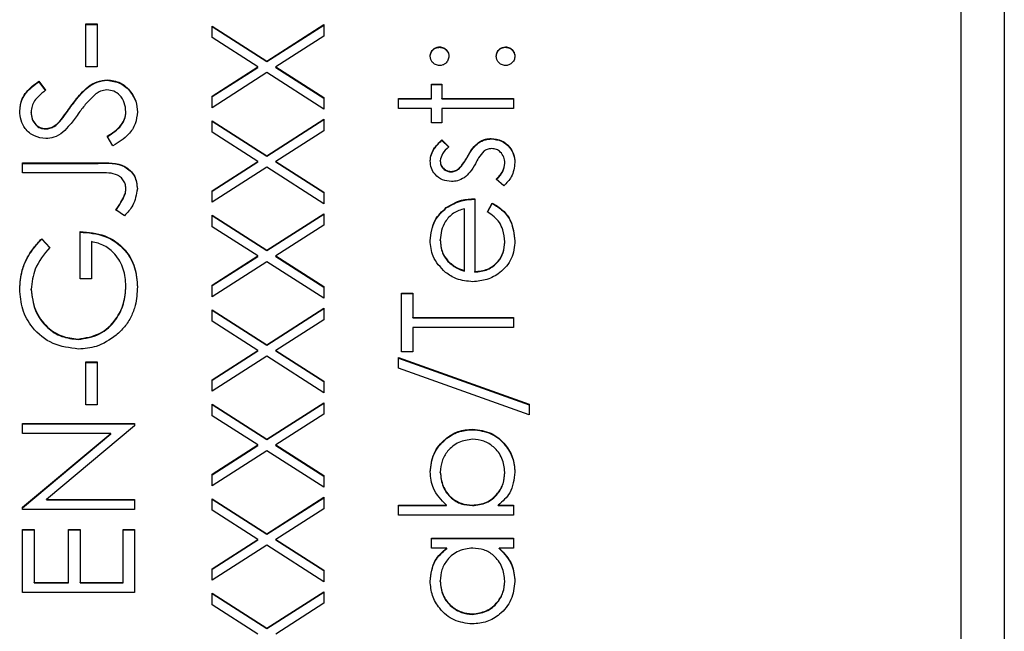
# Model space of a CAD drawing. Header units: millimetres. Extents: x 346 to 1849, y -14 to 1262.
# Tile 28 of 56: x 1338.69 to 1350.12, y 546.37 to 553.48. Entities that reach past the tile are written whole.
import ezdxf

# ---------------------------------------------------------------- set-up
doc = ezdxf.new("R2010")
doc.units = ezdxf.units.MM

msp = doc.modelspace()

# ---------------------------------------------------------------- linework, layer by layer
at = {"color": 7, "linetype": 'Continuous', "lineweight": 25}
for p, q in [((1350.119, 560.053), (1350.119, 522.499)), ((1349.619, 521.688), (1349.619, 557.64)), ((1339.452, 553.429), (1339.586, 553.429)), ((1339.452, 552.93), (1339.452, 553.429)), ((1339.452, 553.424), (1339.586, 553.424)), ((1339.586, 553.429), (1339.586, 552.93)), ((1340.919, 553.404), (1341.556, 552.997)), ((1340.919, 553.27), (1340.919, 553.404)), ((1340.919, 553.399), (1341.556, 552.992)), ((1341.556, 552.997), (1342.219, 553.421)), ((1341.556, 552.992), (1342.219, 553.415)), ((1342.219, 553.421), (1342.219, 553.286)), ((1341.451, 552.93), (1340.919, 553.27)), ((1342.219, 553.286), (1341.661, 552.93)), ((1343.561, 553.158), (1343.561, 553.163)), ((1344.327, 553.158), (1344.327, 553.163)), ((1339.586, 552.93), (1339.452, 552.93)), ((1340.919, 552.59), (1341.451, 552.93)), ((1340.919, 552.585), (1341.451, 552.924)), ((1341.451, 552.924), (1341.451, 552.93)), ((1341.556, 552.992), (1341.556, 552.997)), ((1341.661, 552.93), (1342.219, 552.573)), ((1341.661, 552.924), (1341.661, 552.93)), ((1341.661, 552.924), (1342.219, 552.568)), ((1341.556, 552.863), (1340.919, 552.455)), ((1342.219, 552.439), (1341.556, 552.863)), ((1338.906, 552.763), (1338.986, 552.658)), ((1338.906, 552.758), (1338.906, 552.763)), ((1338.906, 552.758), (1338.986, 552.653)), ((1339.7, 552.775), (1339.7, 552.78)), ((1343.469, 552.73), (1343.586, 552.73)), ((1343.469, 552.563), (1343.469, 552.73)), ((1343.469, 552.725), (1343.586, 552.725)), ((1343.586, 552.73), (1343.586, 552.563)), ((1340.919, 552.455), (1340.919, 552.59)), ((1342.219, 552.573), (1342.219, 552.439)), ((1339.281, 552.469), (1339.281, 552.474)), ((1343.086, 552.563), (1343.469, 552.563)), ((1343.086, 552.447), (1343.086, 552.563)), ((1343.086, 552.558), (1343.469, 552.558)), ((1343.469, 552.558), (1343.469, 552.563)), ((1343.586, 552.563), (1344.419, 552.563)), ((1343.586, 552.558), (1343.586, 552.563)), ((1343.586, 552.558), (1344.419, 552.558)), ((1344.419, 552.563), (1344.419, 552.447)), ((1338.819, 552.399), (1338.819, 552.404)), ((1339.919, 552.404), (1339.919, 552.409)), ((1343.469, 552.447), (1343.086, 552.447)), ((1343.469, 552.281), (1343.469, 552.447)), ((1343.586, 552.447), (1343.586, 552.281)), ((1344.419, 552.447), (1343.586, 552.447)), ((1339.151, 552.294), (1339.151, 552.3)), ((1340.919, 552.305), (1341.556, 551.898)), ((1340.919, 552.171), (1340.919, 552.305)), ((1340.919, 552.3), (1341.556, 551.893)), ((1341.556, 551.898), (1342.219, 552.322)), ((1341.556, 551.893), (1342.219, 552.317)), ((1342.219, 552.322), (1342.219, 552.188)), ((1343.586, 552.281), (1343.469, 552.281)), ((1338.983, 552.209), (1338.983, 552.214)), ((1339.768, 552.014), (1339.702, 552.124)), ((1341.451, 551.831), (1340.919, 552.171)), ((1342.219, 552.188), (1341.661, 551.831)), ((1343.587, 552.081), (1343.669, 552.002)), ((1343.587, 552.076), (1343.587, 552.081)), ((1343.587, 552.076), (1343.669, 551.997)), ((1344.014, 552.048), (1344.014, 552.053)), ((1344.161, 552.092), (1344.161, 552.097)), ((1341.556, 551.893), (1341.556, 551.898)), ((1338.719, 551.814), (1339.597, 551.814)), ((1338.719, 551.698), (1338.719, 551.814)), ((1338.719, 551.809), (1339.597, 551.809)), ((1339.597, 551.809), (1339.597, 551.814)), ((1340.919, 551.491), (1341.451, 551.831)), ((1340.919, 551.486), (1341.451, 551.826)), ((1341.451, 551.826), (1341.451, 551.831)), ((1341.661, 551.831), (1342.219, 551.475)), ((1341.661, 551.826), (1341.661, 551.831)), ((1341.661, 551.826), (1342.219, 551.469)), ((1343.569, 551.833), (1343.569, 551.838)), ((1343.881, 551.877), (1343.881, 551.882)), ((1344.319, 551.808), (1344.319, 551.813)), ((1339.584, 551.698), (1338.719, 551.698)), ((1341.556, 551.764), (1340.919, 551.357)), ((1342.219, 551.34), (1341.556, 551.764)), ((1343.697, 551.709), (1343.697, 551.715)), ((1343.783, 551.742), (1343.783, 551.747)), ((1344.307, 551.548), (1344.219, 551.625)), ((1339.9, 551.428), (1339.9, 551.433)), ((1339.919, 551.513), (1339.919, 551.518)), ((1340.919, 551.357), (1340.919, 551.491)), ((1342.219, 551.475), (1342.219, 551.34)), ((1343.969, 551.398), (1343.969, 550.55)), ((1344.119, 551.245), (1344.173, 551.348)), ((1344.119, 551.24), (1344.173, 551.343)), ((1344.173, 551.343), (1344.173, 551.348)), ((1339.902, 551.199), (1339.802, 551.267)), ((1340.919, 551.207), (1341.556, 550.8)), ((1340.919, 551.073), (1340.919, 551.207)), ((1340.919, 551.202), (1341.556, 550.795)), ((1341.556, 550.8), (1342.219, 551.224)), ((1341.556, 550.795), (1342.219, 551.218)), ((1342.219, 551.224), (1342.219, 551.089)), ((1343.639, 551.29), (1343.639, 551.295)), ((1343.852, 550.562), (1343.852, 551.282)), ((1342.219, 551.089), (1341.661, 550.733)), ((1339.386, 550.466), (1339.386, 551.016)), ((1341.451, 550.733), (1340.919, 551.073)), ((1338.941, 550.932), (1339.036, 550.832)), ((1338.941, 550.927), (1338.941, 550.932)), ((1338.941, 550.927), (1339.036, 550.827)), ((1339.519, 550.899), (1339.519, 550.466)), ((1343.569, 550.914), (1343.569, 550.919)), ((1344.319, 550.89), (1344.319, 550.896)), ((1341.556, 550.795), (1341.556, 550.8)), ((1340.919, 550.393), (1341.451, 550.733)), ((1340.919, 550.388), (1341.451, 550.727)), ((1341.556, 550.665), (1340.919, 550.258)), ((1341.451, 550.727), (1341.451, 550.733)), ((1342.219, 550.242), (1341.556, 550.665)), ((1341.661, 550.733), (1342.219, 550.376)), ((1341.661, 550.727), (1341.661, 550.733)), ((1341.661, 550.727), (1342.219, 550.371)), ((1343.658, 550.669), (1343.658, 550.675)), ((1343.852, 550.557), (1343.852, 550.562)), ((1343.969, 550.544), (1343.969, 550.55)), ((1339.519, 550.466), (1339.386, 550.466)), ((1338.819, 550.34), (1338.819, 550.345)), ((1339.919, 550.377), (1339.919, 550.383)), ((1340.919, 550.258), (1340.919, 550.393)), ((1342.219, 550.376), (1342.219, 550.242)), ((1343.119, 550.3), (1343.252, 550.3)), ((1343.119, 549.617), (1343.119, 550.3)), ((1343.119, 550.295), (1343.252, 550.295)), ((1343.252, 550.3), (1343.252, 550.017)), ((1340.919, 550.108), (1341.556, 549.701)), ((1340.919, 549.974), (1340.919, 550.108)), ((1340.919, 550.103), (1341.556, 549.696)), ((1341.556, 549.701), (1342.219, 550.125)), ((1341.556, 549.696), (1342.219, 550.12)), ((1342.219, 550.125), (1342.219, 549.991)), ((1341.451, 549.634), (1340.919, 549.974)), ((1342.219, 549.991), (1341.661, 549.634)), ((1343.252, 550.017), (1344.419, 550.017)), ((1343.252, 550.012), (1343.252, 550.017)), ((1343.252, 550.012), (1344.419, 550.012)), ((1344.419, 550.017), (1344.419, 549.9)), ((1344.419, 549.9), (1343.252, 549.9)), ((1343.252, 549.9), (1343.252, 549.617)), ((1339.363, 549.762), (1339.363, 549.767)), ((1340.919, 549.294), (1341.451, 549.634)), ((1340.919, 549.289), (1341.451, 549.629)), ((1341.451, 549.629), (1341.451, 549.634)), ((1341.556, 549.696), (1341.556, 549.701)), ((1341.661, 549.634), (1342.219, 549.278)), ((1341.661, 549.629), (1341.661, 549.634)), ((1341.661, 549.629), (1342.219, 549.272)), ((1343.252, 549.617), (1343.119, 549.617)), ((1339.452, 549.501), (1339.586, 549.501)), ((1339.452, 549.002), (1339.452, 549.501)), ((1339.452, 549.496), (1339.586, 549.496)), ((1339.586, 549.501), (1339.586, 549.002)), ((1341.556, 549.567), (1340.919, 549.16)), ((1342.219, 549.143), (1341.556, 549.567)), ((1343.086, 549.551), (1344.602, 549.008)), ((1343.086, 549.428), (1343.086, 549.551)), ((1343.086, 549.546), (1344.602, 549.003)), ((1344.602, 548.885), (1343.086, 549.428)), ((1340.919, 549.16), (1340.919, 549.294)), ((1342.219, 549.278), (1342.219, 549.143)), ((1339.586, 549.002), (1339.452, 549.002)), ((1340.919, 549.01), (1341.556, 548.603)), ((1340.919, 548.875), (1340.919, 549.01)), ((1340.919, 549.005), (1341.556, 548.598)), ((1341.556, 548.603), (1342.219, 549.027)), ((1341.556, 548.598), (1342.219, 549.021)), ((1342.219, 549.027), (1342.219, 548.892)), ((1344.602, 549.008), (1344.602, 548.885)), ((1341.451, 548.536), (1340.919, 548.875)), ((1342.219, 548.892), (1341.661, 548.536)), ((1338.719, 548.785), (1340.019, 548.785)), ((1338.719, 548.669), (1338.719, 548.785)), ((1338.719, 548.78), (1340.019, 548.78)), ((1340.019, 548.759), (1338.998, 547.903)), ((1340.019, 548.785), (1340.019, 548.759)), ((1343.946, 548.713), (1343.946, 548.719)), ((1339.742, 548.669), (1338.719, 548.669)), ((1338.719, 547.811), (1339.742, 548.669)), ((1338.719, 547.806), (1339.742, 548.664)), ((1339.742, 548.664), (1339.742, 548.669)), ((1341.556, 548.598), (1341.556, 548.603)), ((1340.919, 548.196), (1341.451, 548.536)), ((1340.919, 548.19), (1341.451, 548.53)), ((1341.556, 548.468), (1340.919, 548.061)), ((1341.451, 548.53), (1341.451, 548.536)), ((1342.219, 548.045), (1341.556, 548.468)), ((1341.661, 548.536), (1342.219, 548.179)), ((1341.661, 548.53), (1341.661, 548.536)), ((1341.661, 548.53), (1342.219, 548.174)), ((1340.919, 548.061), (1340.919, 548.196)), ((1342.219, 548.179), (1342.219, 548.045)), ((1343.569, 548.215), (1343.569, 548.221)), ((1344.319, 548.214), (1344.319, 548.219)), ((1338.998, 547.903), (1340.019, 547.903)), ((1338.998, 547.898), (1338.998, 547.903)), ((1338.998, 547.898), (1340.019, 547.898)), ((1340.019, 547.903), (1340.019, 547.787)), ((1340.919, 547.911), (1341.556, 547.504)), ((1340.919, 547.777), (1340.919, 547.911)), ((1340.919, 547.906), (1341.556, 547.499)), ((1341.556, 547.504), (1342.219, 547.928)), ((1341.556, 547.499), (1342.219, 547.923)), ((1342.219, 547.928), (1342.219, 547.794)), ((1338.719, 547.787), (1338.719, 547.811)), ((1340.019, 547.787), (1338.719, 547.787)), ((1341.451, 547.437), (1340.919, 547.777)), ((1342.219, 547.794), (1341.661, 547.437)), ((1343.086, 547.836), (1343.641, 547.836)), ((1343.086, 547.72), (1343.086, 547.836)), ((1343.086, 547.831), (1343.641, 547.831)), ((1343.641, 547.831), (1343.641, 547.836)), ((1343.942, 547.831), (1343.942, 547.836)), ((1344.243, 547.836), (1344.419, 547.836)), ((1344.243, 547.831), (1344.243, 547.836)), ((1344.243, 547.831), (1344.419, 547.831)), ((1344.419, 547.836), (1344.419, 547.72)), ((1344.419, 547.72), (1343.086, 547.72)), ((1338.719, 547.554), (1338.852, 547.554)), ((1338.719, 546.821), (1338.719, 547.554)), ((1338.719, 547.548), (1338.852, 547.548)), ((1338.852, 547.554), (1338.852, 546.938)), ((1339.252, 547.554), (1339.386, 547.554)), ((1339.252, 546.938), (1339.252, 547.554)), ((1339.252, 547.548), (1339.386, 547.548)), ((1339.386, 547.554), (1339.386, 546.938)), ((1339.886, 547.554), (1340.019, 547.554)), ((1339.886, 546.938), (1339.886, 547.554)), ((1339.886, 547.548), (1340.019, 547.548)), ((1340.019, 547.554), (1340.019, 546.821)), ((1340.919, 547.097), (1341.451, 547.437)), ((1340.919, 547.092), (1341.451, 547.432)), ((1341.451, 547.432), (1341.451, 547.437)), ((1341.556, 547.499), (1341.556, 547.504)), ((1341.661, 547.437), (1342.219, 547.08)), ((1341.661, 547.432), (1341.661, 547.437)), ((1341.661, 547.432), (1342.219, 547.075)), ((1343.469, 547.454), (1344.419, 547.454)), ((1343.469, 547.337), (1343.469, 547.454)), ((1343.469, 547.448), (1344.419, 547.448)), ((1344.419, 547.454), (1344.419, 547.337)), ((1341.556, 547.37), (1340.919, 546.963)), ((1342.219, 546.946), (1341.556, 547.37)), ((1343.645, 547.337), (1343.469, 547.337)), ((1343.645, 547.332), (1343.645, 547.337)), ((1344.419, 547.337), (1344.255, 547.337)), ((1344.255, 547.332), (1344.255, 547.337)), ((1340.919, 546.963), (1340.919, 547.097)), ((1342.219, 547.08), (1342.219, 546.946)), ((1338.852, 546.938), (1339.252, 546.938)), ((1338.852, 546.933), (1338.852, 546.938)), ((1338.852, 546.933), (1339.252, 546.933)), ((1339.252, 546.933), (1339.252, 546.938)), ((1339.386, 546.938), (1339.886, 546.938)), ((1339.386, 546.933), (1339.386, 546.938)), ((1339.386, 546.933), (1339.886, 546.933)), ((1339.886, 546.933), (1339.886, 546.938)), ((1343.569, 546.95), (1343.569, 546.955)), ((1344.319, 546.949), (1344.319, 546.954)), ((1340.019, 546.821), (1338.719, 546.821)), ((1340.919, 546.813), (1341.556, 546.406)), ((1340.919, 546.678), (1340.919, 546.813)), ((1340.919, 546.808), (1341.556, 546.401)), ((1341.556, 546.406), (1342.219, 546.829)), ((1341.556, 546.401), (1342.219, 546.824)), ((1342.219, 546.829), (1342.219, 546.695)), ((1341.451, 546.338), (1340.919, 546.678)), ((1342.219, 546.695), (1341.661, 546.338)), ((1343.943, 546.566), (1343.943, 546.572)), ((1341.556, 546.401), (1341.556, 546.406))]:
    msp.add_line(p, q, dxfattribs=at)
for points, knots in [([(1343.452, 553.054), (1343.454, 553.07), (1343.458, 553.102), (1343.488, 553.137), (1343.523, 553.16), (1343.548, 553.162), (1343.561, 553.163)], [0, 0, 0, 0, 0.279602, 0.559212, 0.779475, 1, 1, 1, 1]), ([(1343.452, 553.049), (1343.454, 553.065), (1343.458, 553.097), (1343.488, 553.132), (1343.523, 553.155), (1343.548, 553.157), (1343.561, 553.158)], [0, 0, 0, 0, 0.2796016, 0.559212, 0.7794752, 1, 1, 1, 1]), ([(1343.561, 553.163), (1343.577, 553.161), (1343.609, 553.157), (1343.644, 553.128), (1343.666, 553.092), (1343.668, 553.067), (1343.669, 553.054)], [0, 0, 0, 0, 0.279517, 0.559326, 0.779544, 1, 1, 1, 1]), ([(1343.561, 553.158), (1343.577, 553.156), (1343.609, 553.152), (1343.644, 553.122), (1343.666, 553.087), (1343.668, 553.062), (1343.669, 553.049)], [0, 0, 0, 0, 0.2795175, 0.5593264, 0.7795441, 1, 1, 1, 1]), ([(1344.219, 553.054), (1344.221, 553.07), (1344.224, 553.102), (1344.254, 553.137), (1344.289, 553.16), (1344.315, 553.162), (1344.327, 553.163)], [0, 0, 0, 0, 0.279602, 0.559212, 0.779475, 1, 1, 1, 1]), ([(1344.219, 553.049), (1344.221, 553.065), (1344.224, 553.097), (1344.254, 553.132), (1344.289, 553.155), (1344.315, 553.157), (1344.327, 553.158)], [0, 0, 0, 0, 0.279602, 0.559212, 0.779475, 1, 1, 1, 1]), ([(1344.327, 553.163), (1344.343, 553.161), (1344.375, 553.157), (1344.41, 553.127), (1344.432, 553.092), (1344.434, 553.067), (1344.436, 553.054)], [0, 0, 0, 0, 0.2794691, 0.5593578, 0.7796739, 1, 1, 1, 1]), ([(1344.327, 553.158), (1344.343, 553.156), (1344.375, 553.152), (1344.41, 553.122), (1344.432, 553.087), (1344.434, 553.062), (1344.436, 553.049)], [0, 0, 0, 0, 0.279469, 0.559358, 0.779674, 1, 1, 1, 1]), ([(1343.561, 552.946), (1343.545, 552.948), (1343.513, 552.952), (1343.477, 552.982), (1343.456, 553.017), (1343.453, 553.042), (1343.452, 553.054)], [0, 0, 0, 0, 0.279585, 0.559454, 0.779697, 1, 1, 1, 1]), ([(1343.669, 553.054), (1343.667, 553.039), (1343.663, 553.007), (1343.634, 552.971), (1343.598, 552.95), (1343.573, 552.947), (1343.561, 552.946)], [0, 0, 0, 0, 0.279647, 0.559299, 0.779615, 1, 1, 1, 1]), ([(1344.327, 552.946), (1344.311, 552.948), (1344.279, 552.952), (1344.244, 552.981), (1344.222, 553.017), (1344.22, 553.042), (1344.219, 553.054)], [0, 0, 0, 0, 0.279576, 0.559284, 0.779552, 1, 1, 1, 1]), ([(1344.436, 553.054), (1344.434, 553.039), (1344.43, 553.007), (1344.4, 552.972), (1344.365, 552.95), (1344.34, 552.947), (1344.327, 552.946)], [0, 0, 0, 0, 0.279581, 0.559143, 0.779575, 1, 1, 1, 1]), ([(1338.686, 552.417), (1338.691, 552.466), (1338.701, 552.546), (1338.763, 552.64), (1338.83, 552.707), (1338.881, 552.744), (1338.906, 552.763)], [0, 0, 0, 0, 0.338729, 0.558835, 0.779344, 1, 1, 1, 1]), ([(1338.686, 552.412), (1338.691, 552.461), (1338.701, 552.541), (1338.763, 552.635), (1338.83, 552.701), (1338.881, 552.739), (1338.906, 552.758)], [0, 0, 0, 0, 0.338729, 0.558835, 0.779344, 1, 1, 1, 1]), ([(1339.281, 552.474), (1339.318, 552.523), (1339.378, 552.604), (1339.478, 552.702), (1339.582, 552.765), (1339.661, 552.775), (1339.7, 552.78)], [0, 0, 0, 0, 0.340499, 0.560704, 0.780578, 1, 1, 1, 1]), ([(1339.281, 552.469), (1339.318, 552.518), (1339.378, 552.599), (1339.478, 552.697), (1339.582, 552.76), (1339.661, 552.77), (1339.7, 552.775)], [0, 0, 0, 0, 0.340499, 0.5607042, 0.7805779, 1, 1, 1, 1]), ([(1339.7, 552.78), (1339.754, 552.773), (1339.86, 552.758), (1339.973, 552.654), (1340.042, 552.534), (1340.049, 552.451), (1340.052, 552.409)], [0, 0, 0, 0, 0.279183, 0.559085, 0.779446, 1, 1, 1, 1]), ([(1339.7, 552.775), (1339.754, 552.767), (1339.86, 552.753), (1339.973, 552.649), (1340.042, 552.529), (1340.049, 552.446), (1340.052, 552.404)], [0, 0, 0, 0, 0.279183, 0.559085, 0.779446, 1, 1, 1, 1]), ([(1338.986, 552.658), (1338.958, 552.635), (1338.912, 552.598), (1338.856, 552.538), (1338.824, 552.474), (1338.821, 552.428), (1338.819, 552.404)], [0, 0, 0, 0, 0.340409, 0.560482, 0.78018, 1, 1, 1, 1]), ([(1339.571, 552.617), (1339.528, 552.577), (1339.452, 552.505), (1339.391, 552.42), (1339.364, 552.383)], [0, 0, 0, 0, 0.559496, 1, 1, 1, 1]), ([(1339.699, 552.663), (1339.673, 552.66), (1339.626, 552.654), (1339.588, 552.628), (1339.571, 552.617)], [0, 0, 0, 0, 0.55899, 1, 1, 1, 1]), ([(1339.919, 552.409), (1339.915, 552.444), (1339.908, 552.514), (1339.856, 552.599), (1339.781, 552.653), (1339.726, 552.66), (1339.699, 552.663)], [0, 0, 0, 0, 0.280276, 0.560148, 0.780153, 1, 1, 1, 1]), ([(1339.151, 552.3), (1339.176, 552.332), (1339.221, 552.389), (1339.263, 552.448), (1339.281, 552.474)], [0, 0, 0, 0, 0.5599058, 1, 1, 1, 1]), ([(1339.151, 552.294), (1339.176, 552.326), (1339.221, 552.384), (1339.263, 552.443), (1339.281, 552.469)], [0, 0, 0, 0, 0.559906, 1, 1, 1, 1]), ([(1338.989, 552.097), (1338.943, 552.103), (1338.851, 552.114), (1338.75, 552.203), (1338.695, 552.309), (1338.689, 552.381), (1338.686, 552.417)], [0, 0, 0, 0, 0.279553, 0.558798, 0.779378, 1, 1, 1, 1]), ([(1338.819, 552.404), (1338.821, 552.378), (1338.825, 552.325), (1338.866, 552.262), (1338.921, 552.22), (1338.963, 552.216), (1338.983, 552.214)], [0, 0, 0, 0, 0.280274, 0.559931, 0.77992, 1, 1, 1, 1]), ([(1338.819, 552.399), (1338.821, 552.373), (1338.825, 552.32), (1338.866, 552.257), (1338.921, 552.215), (1338.963, 552.211), (1338.983, 552.209)], [0, 0, 0, 0, 0.280274, 0.559931, 0.77992, 1, 1, 1, 1]), ([(1339.364, 552.383), (1339.334, 552.34), (1339.28, 552.265), (1339.215, 552.199), (1339.187, 552.17)], [0, 0, 0, 0, 0.560413, 1, 1, 1, 1]), ([(1339.702, 552.124), (1339.762, 552.163), (1339.844, 552.216), (1339.91, 552.326), (1339.916, 552.381), (1339.919, 552.409)], [0, 0, 0, 0, 0.5593206, 0.7797817, 1, 1, 1, 1]), ([(1339.702, 552.119), (1339.762, 552.157), (1339.844, 552.211), (1339.91, 552.321), (1339.916, 552.376), (1339.919, 552.404)], [0, 0, 0, 0, 0.559321, 0.779782, 1, 1, 1, 1]), ([(1340.052, 552.409), (1340.047, 552.361), (1340.038, 552.265), (1339.94, 552.117), (1339.833, 552.053), (1339.768, 552.014)], [0, 0, 0, 0, 0.27988, 0.559666, 1, 1, 1, 1]), ([(1338.983, 552.214), (1339.002, 552.215), (1339.038, 552.219), (1339.098, 552.247), (1339.131, 552.279), (1339.151, 552.3)], [0, 0, 0, 0, 0.2799464, 0.5597741, 1, 1, 1, 1]), ([(1338.983, 552.209), (1339.002, 552.21), (1339.038, 552.213), (1339.098, 552.241), (1339.131, 552.274), (1339.151, 552.294)], [0, 0, 0, 0, 0.279946, 0.559774, 1, 1, 1, 1]), ([(1339.187, 552.17), (1339.153, 552.147), (1339.093, 552.106), (1339.021, 552.1), (1338.989, 552.097)], [0, 0, 0, 0, 0.55984, 1, 1, 1, 1]), ([(1343.452, 551.838), (1343.455, 551.865), (1343.461, 551.918), (1343.509, 552.003), (1343.558, 552.051), (1343.587, 552.081)], [0, 0, 0, 0, 0.279553, 0.559703, 1, 1, 1, 1]), ([(1343.452, 551.833), (1343.455, 551.859), (1343.461, 551.913), (1343.509, 551.997), (1343.558, 552.046), (1343.587, 552.076)], [0, 0, 0, 0, 0.279553, 0.559703, 1, 1, 1, 1]), ([(1343.669, 552.002), (1343.64, 551.977), (1343.589, 551.932), (1343.575, 551.867), (1343.569, 551.838)], [0, 0, 0, 0, 0.562045, 1, 1, 1, 1]), ([(1343.881, 551.882), (1343.901, 551.918), (1343.937, 551.982), (1343.99, 552.032), (1344.014, 552.053)], [0, 0, 0, 0, 0.560649, 1, 1, 1, 1]), ([(1343.881, 551.877), (1343.901, 551.913), (1343.937, 551.977), (1343.99, 552.026), (1344.014, 552.048)], [0, 0, 0, 0, 0.560649, 1, 1, 1, 1]), ([(1344.014, 552.053), (1344.04, 552.068), (1344.086, 552.093), (1344.138, 552.096), (1344.161, 552.097)], [0, 0, 0, 0, 0.559466, 1, 1, 1, 1]), ([(1344.014, 552.048), (1344.04, 552.062), (1344.086, 552.088), (1344.138, 552.091), (1344.161, 552.092)], [0, 0, 0, 0, 0.559466, 1, 1, 1, 1]), ([(1344.161, 552.097), (1344.202, 552.093), (1344.284, 552.083), (1344.374, 552.008), (1344.428, 551.916), (1344.433, 551.852), (1344.436, 551.819)], [0, 0, 0, 0, 0.279548, 0.559226, 0.779475, 1, 1, 1, 1]), ([(1344.161, 552.092), (1344.202, 552.088), (1344.284, 552.078), (1344.374, 552.003), (1344.428, 551.911), (1344.433, 551.846), (1344.436, 551.814)], [0, 0, 0, 0, 0.2795483, 0.5592255, 0.7794753, 1, 1, 1, 1]), ([(1344.075, 551.949), (1344.054, 551.924), (1344.016, 551.88), (1343.989, 551.828), (1343.977, 551.805)], [0, 0, 0, 0, 0.559074, 1, 1, 1, 1]), ([(1344.166, 551.981), (1344.148, 551.979), (1344.114, 551.976), (1344.087, 551.957), (1344.075, 551.949)], [0, 0, 0, 0, 0.559603, 1, 1, 1, 1]), ([(1344.319, 551.813), (1344.317, 551.837), (1344.312, 551.884), (1344.272, 551.938), (1344.222, 551.975), (1344.185, 551.979), (1344.166, 551.981)], [0, 0, 0, 0, 0.279988, 0.559745, 0.779963, 1, 1, 1, 1]), ([(1339.597, 551.814), (1339.706, 551.817), (1339.843, 551.821), (1339.972, 551.729), (1340.038, 551.644), (1340.046, 551.565), (1340.052, 551.512)], [0, 0, 0, 0, 0.499543, 0.625078, 0.750654, 1, 1, 1, 1]), ([(1339.597, 551.809), (1339.706, 551.812), (1339.843, 551.816), (1339.972, 551.724), (1340.038, 551.639), (1340.046, 551.56), (1340.052, 551.507)], [0, 0, 0, 0, 0.499543, 0.625078, 0.750654, 1, 1, 1, 1]), ([(1343.701, 551.598), (1343.665, 551.602), (1343.592, 551.608), (1343.509, 551.672), (1343.459, 551.752), (1343.455, 551.809), (1343.452, 551.838)], [0, 0, 0, 0, 0.279936, 0.559437, 0.779611, 1, 1, 1, 1]), ([(1343.569, 551.838), (1343.571, 551.819), (1343.576, 551.783), (1343.612, 551.743), (1343.653, 551.719), (1343.682, 551.716), (1343.697, 551.715)], [0, 0, 0, 0, 0.279313, 0.559072, 0.779518, 1, 1, 1, 1]), ([(1343.569, 551.833), (1343.571, 551.814), (1343.576, 551.777), (1343.612, 551.738), (1343.653, 551.713), (1343.682, 551.711), (1343.697, 551.709)], [0, 0, 0, 0, 0.279313, 0.559072, 0.779518, 1, 1, 1, 1]), ([(1343.783, 551.747), (1343.804, 551.77), (1343.842, 551.811), (1343.869, 551.861), (1343.881, 551.882)], [0, 0, 0, 0, 0.559018, 1, 1, 1, 1]), ([(1343.783, 551.742), (1343.804, 551.765), (1343.842, 551.806), (1343.869, 551.855), (1343.881, 551.877)], [0, 0, 0, 0, 0.559018, 1, 1, 1, 1]), ([(1343.977, 551.805), (1343.958, 551.771), (1343.924, 551.709), (1343.871, 551.662), (1343.848, 551.642)], [0, 0, 0, 0, 0.560659, 1, 1, 1, 1]), ([(1344.219, 551.625), (1344.249, 551.655), (1344.303, 551.707), (1344.314, 551.781), (1344.319, 551.813)], [0, 0, 0, 0, 0.5608331, 1, 1, 1, 1]), ([(1344.219, 551.62), (1344.249, 551.65), (1344.303, 551.702), (1344.314, 551.776), (1344.319, 551.808)], [0, 0, 0, 0, 0.5608331, 1, 1, 1, 1]), ([(1344.436, 551.819), (1344.428, 551.761), (1344.414, 551.655), (1344.34, 551.581), (1344.307, 551.548)], [0, 0, 0, 0, 0.559289, 1, 1, 1, 1]), ([(1339.919, 551.518), (1339.917, 551.536), (1339.914, 551.572), (1339.887, 551.62), (1339.848, 551.659), (1339.749, 551.704), (1339.657, 551.701), (1339.584, 551.698)], [0, 0, 0, 0, 0.1249719, 0.2499149, 0.3748724, 0.4998818, 1, 1, 1, 1]), ([(1343.697, 551.715), (1343.714, 551.717), (1343.746, 551.721), (1343.772, 551.739), (1343.783, 551.747)], [0, 0, 0, 0, 0.559054, 1, 1, 1, 1]), ([(1343.697, 551.709), (1343.714, 551.712), (1343.746, 551.715), (1343.772, 551.734), (1343.783, 551.742)], [0, 0, 0, 0, 0.559054, 1, 1, 1, 1]), ([(1343.848, 551.642), (1343.822, 551.627), (1343.776, 551.602), (1343.724, 551.599), (1343.701, 551.598)], [0, 0, 0, 0, 0.5595868, 1, 1, 1, 1]), ([(1339.802, 551.267), (1339.823, 551.297), (1339.859, 551.35), (1339.888, 551.408), (1339.9, 551.433)], [0, 0, 0, 0, 0.560094, 1, 1, 1, 1]), ([(1339.9, 551.433), (1339.906, 551.449), (1339.917, 551.476), (1339.918, 551.505), (1339.919, 551.518)], [0, 0, 0, 0, 0.5599, 1, 1, 1, 1]), ([(1339.9, 551.428), (1339.906, 551.443), (1339.917, 551.471), (1339.918, 551.5), (1339.919, 551.513)], [0, 0, 0, 0, 0.5599, 1, 1, 1, 1]), ([(1340.052, 551.512), (1340.04, 551.445), (1340.019, 551.326), (1339.938, 551.238), (1339.902, 551.199)], [0, 0, 0, 0, 0.557533, 1, 1, 1, 1]), ([(1339.802, 551.262), (1339.823, 551.292), (1339.859, 551.345), (1339.888, 551.403), (1339.9, 551.428)], [0, 0, 0, 0, 0.560094, 1, 1, 1, 1]), ([(1343.639, 551.295), (1343.696, 551.329), (1343.799, 551.389), (1343.917, 551.396), (1343.969, 551.398)], [0, 0, 0, 0, 0.558897, 1, 1, 1, 1]), ([(1343.639, 551.29), (1343.696, 551.324), (1343.799, 551.384), (1343.917, 551.39), (1343.969, 551.393)], [0, 0, 0, 0, 0.558897, 1, 1, 1, 1]), ([(1344.173, 551.348), (1344.216, 551.322), (1344.302, 551.269), (1344.413, 551.12), (1344.427, 550.99), (1344.436, 550.91)], [0, 0, 0, 0, 0.280919, 0.561407, 1, 1, 1, 1]), ([(1344.173, 551.343), (1344.216, 551.317), (1344.302, 551.264), (1344.413, 551.115), (1344.427, 550.984), (1344.436, 550.905)], [0, 0, 0, 0, 0.280919, 0.561407, 1, 1, 1, 1]), ([(1343.452, 550.913), (1343.462, 550.997), (1343.479, 551.148), (1343.59, 551.25), (1343.639, 551.295)], [0, 0, 0, 0, 0.558919, 1, 1, 1, 1]), ([(1343.452, 550.908), (1343.462, 550.992), (1343.479, 551.143), (1343.59, 551.245), (1343.639, 551.29)], [0, 0, 0, 0, 0.558919, 1, 1, 1, 1]), ([(1343.852, 551.282), (1343.807, 551.268), (1343.717, 551.239), (1343.627, 551.14), (1343.578, 551.029), (1343.572, 550.956), (1343.569, 550.919)], [0, 0, 0, 0, 0.280138, 0.559194, 0.779598, 1, 1, 1, 1]), ([(1344.319, 550.896), (1344.314, 550.943), (1344.307, 551.022), (1344.259, 551.123), (1344.196, 551.192), (1344.144, 551.227), (1344.119, 551.245)], [0, 0, 0, 0, 0.3394652, 0.5596261, 0.7794983, 1, 1, 1, 1]), ([(1339.386, 551.016), (1339.484, 551.008), (1339.68, 550.992), (1339.911, 550.827), (1340.036, 550.603), (1340.047, 550.449), (1340.052, 550.372)], [0, 0, 0, 0, 0.280351, 0.559367, 0.779371, 1, 1, 1, 1]), ([(1339.386, 551.01), (1339.484, 551.002), (1339.68, 550.986), (1339.911, 550.822), (1340.036, 550.598), (1340.047, 550.444), (1340.052, 550.367)], [0, 0, 0, 0, 0.280351, 0.559367, 0.779371, 1, 1, 1, 1]), ([(1338.686, 550.349), (1338.691, 550.423), (1338.7, 550.546), (1338.765, 550.704), (1338.843, 550.827), (1338.908, 550.897), (1338.941, 550.932)], [0, 0, 0, 0, 0.339527, 0.559586, 0.779731, 1, 1, 1, 1]), ([(1338.686, 550.344), (1338.691, 550.418), (1338.7, 550.541), (1338.765, 550.699), (1338.843, 550.821), (1338.908, 550.892), (1338.941, 550.927)], [0, 0, 0, 0, 0.339527, 0.559586, 0.779731, 1, 1, 1, 1]), ([(1339.919, 550.383), (1339.914, 550.45), (1339.903, 550.583), (1339.807, 550.748), (1339.673, 550.862), (1339.57, 550.887), (1339.519, 550.899)], [0, 0, 0, 0, 0.280254, 0.559912, 0.779941, 1, 1, 1, 1]), ([(1343.629, 550.542), (1343.572, 550.6), (1343.469, 550.705), (1343.457, 550.849), (1343.452, 550.913)], [0, 0, 0, 0, 0.558577, 1, 1, 1, 1]), ([(1343.569, 550.919), (1343.573, 550.869), (1343.581, 550.779), (1343.634, 550.706), (1343.658, 550.675)], [0, 0, 0, 0, 0.559458, 1, 1, 1, 1]), ([(1343.569, 550.914), (1343.573, 550.864), (1343.581, 550.774), (1343.634, 550.701), (1343.658, 550.669)], [0, 0, 0, 0, 0.559458, 1, 1, 1, 1]), ([(1344.436, 550.91), (1344.429, 550.838), (1344.416, 550.694), (1344.277, 550.539), (1344.115, 550.449), (1344.003, 550.438), (1343.947, 550.433)], [0, 0, 0, 0, 0.279885, 0.558859, 0.779462, 1, 1, 1, 1]), ([(1343.969, 550.55), (1344.02, 550.555), (1344.123, 550.567), (1344.24, 550.659), (1344.309, 550.774), (1344.316, 550.855), (1344.319, 550.896)], [0, 0, 0, 0, 0.279963, 0.559359, 0.779526, 1, 1, 1, 1]), ([(1343.969, 550.544), (1344.02, 550.55), (1344.123, 550.562), (1344.24, 550.654), (1344.309, 550.769), (1344.316, 550.85), (1344.319, 550.89)], [0, 0, 0, 0, 0.279963, 0.559359, 0.779526, 1, 1, 1, 1]), ([(1339.036, 550.832), (1338.969, 550.752), (1338.851, 550.609), (1338.829, 550.426), (1338.819, 550.345)], [0, 0, 0, 0, 0.55984, 1, 1, 1, 1]), ([(1343.658, 550.675), (1343.69, 550.646), (1343.747, 550.596), (1343.82, 550.572), (1343.852, 550.562)], [0, 0, 0, 0, 0.558795, 1, 1, 1, 1]), ([(1343.658, 550.669), (1343.69, 550.641), (1343.747, 550.59), (1343.82, 550.567), (1343.852, 550.557)], [0, 0, 0, 0, 0.558795, 1, 1, 1, 1]), ([(1343.947, 550.433), (1343.882, 550.439), (1343.767, 550.449), (1343.671, 550.514), (1343.629, 550.542)], [0, 0, 0, 0, 0.559427, 1, 1, 1, 1]), ([(1339.368, 549.651), (1339.266, 549.664), (1339.063, 549.689), (1338.834, 549.876), (1338.705, 550.109), (1338.692, 550.269), (1338.686, 550.349)], [0, 0, 0, 0, 0.27959, 0.559072, 0.779411, 1, 1, 1, 1]), ([(1338.819, 550.345), (1338.829, 550.263), (1338.849, 550.099), (1338.988, 549.907), (1339.169, 549.789), (1339.298, 549.775), (1339.363, 549.767)], [0, 0, 0, 0, 0.279847, 0.559555, 0.779847, 1, 1, 1, 1]), ([(1338.819, 550.34), (1338.829, 550.258), (1338.849, 550.094), (1338.988, 549.902), (1339.169, 549.784), (1339.298, 549.769), (1339.363, 549.762)], [0, 0, 0, 0, 0.279847, 0.559555, 0.779847, 1, 1, 1, 1]), ([(1339.363, 549.767), (1339.449, 549.781), (1339.621, 549.807), (1339.803, 549.979), (1339.903, 550.18), (1339.914, 550.315), (1339.919, 550.383)], [0, 0, 0, 0, 0.2790614, 0.5585842, 0.7792365, 1, 1, 1, 1]), ([(1339.363, 549.762), (1339.449, 549.775), (1339.621, 549.802), (1339.803, 549.974), (1339.903, 550.174), (1339.914, 550.31), (1339.919, 550.377)], [0, 0, 0, 0, 0.2790614, 0.5585842, 0.7792365, 1, 1, 1, 1]), ([(1340.052, 550.372), (1340.048, 550.3), (1340.041, 550.181), (1339.983, 550.026), (1339.909, 549.906), (1339.84, 549.842), (1339.806, 549.81)], [0, 0, 0, 0, 0.339789, 0.559872, 0.779908, 1, 1, 1, 1]), ([(1339.806, 549.81), (1339.732, 549.759), (1339.599, 549.667), (1339.439, 549.656), (1339.368, 549.651)], [0, 0, 0, 0, 0.559317, 1, 1, 1, 1]), ([(1343.452, 548.223), (1343.461, 548.296), (1343.478, 548.442), (1343.612, 548.603), (1343.774, 548.704), (1343.888, 548.714), (1343.946, 548.719)], [0, 0, 0, 0, 0.279577, 0.559334, 0.779604, 1, 1, 1, 1]), ([(1343.452, 548.218), (1343.461, 548.291), (1343.478, 548.437), (1343.612, 548.598), (1343.774, 548.699), (1343.888, 548.709), (1343.946, 548.713)], [0, 0, 0, 0, 0.279577, 0.559334, 0.779604, 1, 1, 1, 1]), ([(1343.946, 548.719), (1344.019, 548.71), (1344.165, 548.692), (1344.323, 548.554), (1344.421, 548.392), (1344.431, 548.277), (1344.436, 548.22)], [0, 0, 0, 0, 0.279433, 0.559216, 0.779559, 1, 1, 1, 1]), ([(1343.946, 548.713), (1344.019, 548.705), (1344.165, 548.687), (1344.323, 548.549), (1344.421, 548.386), (1344.431, 548.272), (1344.436, 548.215)], [0, 0, 0, 0, 0.279433, 0.559216, 0.779559, 1, 1, 1, 1]), ([(1343.946, 548.602), (1343.89, 548.594), (1343.779, 548.578), (1343.655, 548.477), (1343.582, 548.352), (1343.573, 548.264), (1343.569, 548.221)], [0, 0, 0, 0, 0.279403, 0.559104, 0.779552, 1, 1, 1, 1]), ([(1344.319, 548.219), (1344.312, 548.274), (1344.299, 548.385), (1344.201, 548.512), (1344.077, 548.588), (1343.989, 548.597), (1343.946, 548.602)], [0, 0, 0, 0, 0.279756, 0.559279, 0.779725, 1, 1, 1, 1]), ([(1343.641, 547.836), (1343.581, 547.897), (1343.474, 548.006), (1343.459, 548.157), (1343.452, 548.223)], [0, 0, 0, 0, 0.559294, 1, 1, 1, 1]), ([(1343.569, 548.221), (1343.576, 548.165), (1343.589, 548.054), (1343.685, 547.924), (1343.81, 547.848), (1343.898, 547.84), (1343.942, 547.836)], [0, 0, 0, 0, 0.279786, 0.559477, 0.779627, 1, 1, 1, 1]), ([(1343.569, 548.215), (1343.576, 548.16), (1343.589, 548.049), (1343.685, 547.919), (1343.81, 547.843), (1343.898, 547.835), (1343.942, 547.831)], [0, 0, 0, 0, 0.279786, 0.559477, 0.779627, 1, 1, 1, 1]), ([(1343.942, 547.836), (1343.998, 547.843), (1344.111, 547.855), (1344.235, 547.96), (1344.308, 548.086), (1344.315, 548.175), (1344.319, 548.219)], [0, 0, 0, 0, 0.2796393, 0.5591919, 0.7795122, 1, 1, 1, 1]), ([(1343.942, 547.831), (1343.998, 547.838), (1344.111, 547.85), (1344.235, 547.955), (1344.308, 548.081), (1344.315, 548.169), (1344.319, 548.214)], [0, 0, 0, 0, 0.279639, 0.559192, 0.779512, 1, 1, 1, 1]), ([(1344.436, 548.22), (1344.426, 548.134), (1344.408, 547.982), (1344.294, 547.881), (1344.243, 547.836)], [0, 0, 0, 0, 0.558922, 1, 1, 1, 1]), ([(1343.452, 546.953), (1343.462, 547.039), (1343.479, 547.192), (1343.594, 547.293), (1343.645, 547.337)], [0, 0, 0, 0, 0.559062, 1, 1, 1, 1]), ([(1343.452, 546.948), (1343.462, 547.034), (1343.479, 547.187), (1343.594, 547.288), (1343.645, 547.332)], [0, 0, 0, 0, 0.5590621, 1, 1, 1, 1]), ([(1343.946, 547.337), (1343.89, 547.331), (1343.777, 547.318), (1343.653, 547.214), (1343.579, 547.087), (1343.572, 546.999), (1343.569, 546.955)], [0, 0, 0, 0, 0.27966, 0.55921, 0.779487, 1, 1, 1, 1]), ([(1344.319, 546.954), (1344.312, 547.009), (1344.299, 547.121), (1344.203, 547.25), (1344.078, 547.326), (1343.99, 547.333), (1343.946, 547.337)], [0, 0, 0, 0, 0.279822, 0.559387, 0.779603, 1, 1, 1, 1]), ([(1344.255, 547.337), (1344.313, 547.276), (1344.418, 547.166), (1344.43, 547.016), (1344.436, 546.95)], [0, 0, 0, 0, 0.5587633, 1, 1, 1, 1]), ([(1344.255, 547.332), (1344.313, 547.271), (1344.418, 547.16), (1344.43, 547.011), (1344.436, 546.944)], [0, 0, 0, 0, 0.558763, 1, 1, 1, 1]), ([(1343.941, 546.455), (1343.868, 546.464), (1343.723, 546.482), (1343.564, 546.619), (1343.467, 546.782), (1343.457, 546.896), (1343.452, 546.953)], [0, 0, 0, 0, 0.279413, 0.559191, 0.779548, 1, 1, 1, 1]), ([(1343.569, 546.955), (1343.575, 546.899), (1343.588, 546.788), (1343.687, 546.662), (1343.812, 546.586), (1343.899, 546.576), (1343.943, 546.572)], [0, 0, 0, 0, 0.279767, 0.559291, 0.779719, 1, 1, 1, 1]), ([(1343.569, 546.95), (1343.575, 546.894), (1343.588, 546.783), (1343.687, 546.656), (1343.812, 546.581), (1343.899, 546.571), (1343.943, 546.566)], [0, 0, 0, 0, 0.279767, 0.559291, 0.779719, 1, 1, 1, 1]), ([(1344.436, 546.95), (1344.427, 546.877), (1344.41, 546.731), (1344.276, 546.569), (1344.113, 546.47), (1343.999, 546.46), (1343.941, 546.455)], [0, 0, 0, 0, 0.279573, 0.559333, 0.779589, 1, 1, 1, 1]), ([(1343.943, 546.572), (1343.998, 546.579), (1344.109, 546.595), (1344.233, 546.697), (1344.306, 546.823), (1344.315, 546.91), (1344.319, 546.954)], [0, 0, 0, 0, 0.2794286, 0.5591463, 0.7795701, 1, 1, 1, 1]), ([(1343.943, 546.566), (1343.998, 546.574), (1344.109, 546.59), (1344.233, 546.692), (1344.306, 546.818), (1344.315, 546.905), (1344.319, 546.949)], [0, 0, 0, 0, 0.279429, 0.559146, 0.77957, 1, 1, 1, 1])]:
    msp.add_open_spline(points, degree=3, knots=knots, dxfattribs=at)

doc.saveas('drawing.dxf')
